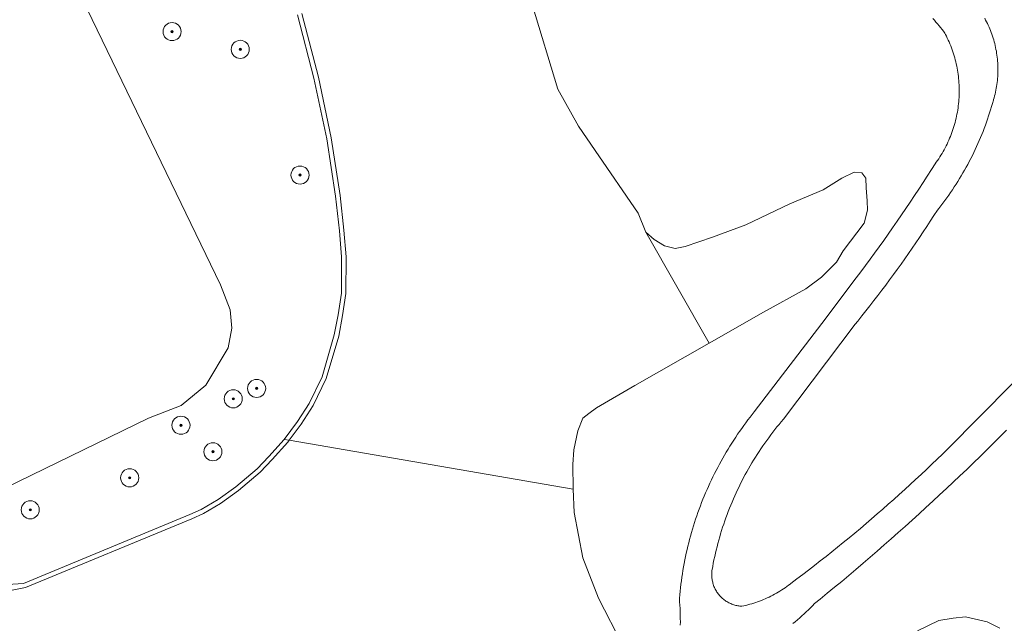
# Model space of a CAD drawing. Header units: metres. Extents: x 131489 to 134032, y 502353 to 503606.
# Tile 51 of 90: x 133030 to 133139, y 502657 to 502723. Entities that reach past the tile are written whole.
import ezdxf

# ---------------------------------------------------------------- set-up
doc = ezdxf.new("R2010")
doc.units = ezdxf.units.M
for name, color, linetype, lineweight in [('B-WE-GR-BOOM-S', 92, 'Continuous', 25), ('B-WE-GR-GRAS-GV', 60, 'Continuous', 13), ('B-WE-OG-TERREIN_CULTUURSCHEIDING-GV', 7, 'Continuous', 18), ('B-WE-OG-WATER_SLOOT-GV', 120, 'Continuous', 18), ('B-WE-VH-VERHARDING_ASFALT-GV', 252, 'Continuous', 18)]:
    doc.layers.add(name, color=color, linetype=linetype, lineweight=lineweight)

# ---------------------------------------------------------------- blocks, each defined once
blk = doc.blocks.new('SGR-BOOM_01-SO')
at = {"linetype": 'ByBlock', "lineweight": 18}
h = blk.add_hatch(color=0, dxfattribs=at)
h.dxf.hatch_style = 1
edge = h.paths.add_edge_path()
edge.add_arc((0, 0), 0.25, 0, 360)
at = {"color": 0, "linetype": 'ByBlock', "lineweight": 18}
for radius in [2, 0.25]:
    blk.add_circle((0, 0), radius, dxfattribs=at)

msp = doc.modelspace()

# ---------------------------------------------------------------- linework, layer by layer
at = {"layer": 'B-WE-GR-GRAS-GV', "flags": 128}
for points in [[(133007.026, 502787.493), (133052.284, 502694.02), (133053.371, 502691.259), (133053.524, 502689.21), (133053.142, 502687.069), (133050.667, 502682.936), (133047.953, 502680.701), (133044.341, 502679.293), (133007.01, 502661.154)], [(133086.748, 502724.96), (133089.573, 502715.622), (133091.833, 502711.524), (133093.696, 502708.841), (133098.463, 502701.929), (133099.281, 502699.84), (133100.215, 502699.026), (133101.364, 502698.32), (133102.545, 502698.019), (133103.634, 502698.258), (133106.657, 502699.266), (133110.327, 502700.655), (133115.208, 502702.963), (133118.898, 502704.513), (133120.962, 502705.777), (133122.329, 502706.44), (133123.178, 502706.384), (133123.597, 502705.805), (133123.647, 502704.714), (133123.749, 502703.284), (133123.778, 502702.276), (133123.433, 502700.833), (133121.115, 502697.763), (133120.36, 502696.52), (133118.713, 502694.873), (133116.975, 502693.578), (133112.292, 502691.009), (133106.278, 502687.577), (133098.074, 502682.896), (133093.824, 502680.425), (133092.975, 502679.792), (133092.316, 502679.286), (133091.776, 502677.882), (133091.349, 502675.779), (133091.218, 502674.154), (133091.277, 502671.434), (133091.355, 502668.867), (133092.316, 502663.861), (133094.075, 502659.408), (133096.737, 502654.18)], [(133026.93, 502660.828), (133030.529, 502661.044), (133048.913, 502668.637), (133050.162, 502669.221), (133052.017, 502670.3), (133053.986, 502671.706), (133056.331, 502673.695), (133057.644, 502675.062), (133059.327, 502676.947), (133060.792, 502678.916), (133062.083, 502680.915), (133063.506, 502683.867), (133064.862, 502688.476), (133065.295, 502690.706), (133065.644, 502693.084), (133065.671, 502697.097), (133065.43, 502699.993), (133065.003, 502703.816), (133064.043, 502710.152), (133062.618, 502716.84), (133060.781, 502723.838)], [(133103.103, 502656.426), (133103.105, 502656.796), (133103.102, 502657.166), (133103.096, 502657.536), (133103.085, 502657.906), (133103.071, 502658.275), (133103.053, 502658.644), (133103.03, 502659.014), (133103.004, 502659.382), (133103.003, 502659.396), (133103.038, 502659.783), (133103.076, 502660.17), (133103.119, 502660.557), (133103.165, 502660.943), (133103.216, 502661.328), (133103.271, 502661.713), (133103.329, 502662.098), (133103.391, 502662.481), (133103.458, 502662.864), (133103.528, 502663.247), (133103.602, 502663.628), (133103.68, 502664.009), (133103.763, 502664.389), (133103.849, 502664.769), (133103.938, 502665.147), (133104.032, 502665.524), (133104.13, 502665.901), (133104.231, 502666.276), (133104.337, 502666.65), (133104.446, 502667.023), (133104.559, 502667.395), (133104.676, 502667.766), (133104.796, 502668.136), (133104.921, 502668.504), (133105.049, 502668.871), (133105.181, 502669.237), (133105.317, 502669.601), (133105.456, 502669.964), (133105.6, 502670.326), (133105.747, 502670.686), (133105.897, 502671.044), (133106.052, 502671.401), (133106.21, 502671.756), (133106.371, 502672.11), (133106.537, 502672.462), (133106.705, 502672.812), (133106.878, 502673.161), (133107.054, 502673.507), (133107.234, 502673.852), (133107.417, 502674.195), (133107.603, 502674.536), (133107.793, 502674.875), (133107.987, 502675.212), (133108.184, 502675.548), (133108.385, 502675.881), (133108.589, 502676.212), (133108.796, 502676.541), (133109.007, 502676.867), (133109.221, 502677.192), (133109.438, 502677.514), (133109.659, 502677.834), (133109.883, 502678.152), (133110.11, 502678.468), (133110.341, 502678.781), (133110.574, 502679.092), (133110.811, 502679.4), (133111.051, 502679.706), (133111.265, 502679.973), (133118.727, 502689.751), (133122.528, 502694.77), (133123.044, 502695.456), (133123.557, 502696.144), (133124.067, 502696.834), (133124.574, 502697.527), (133125.077, 502698.223), (133125.577, 502698.92), (133126.074, 502699.62), (133126.567, 502700.322), (133127.058, 502701.027), (133127.545, 502701.734), (133128.029, 502702.443), (133128.509, 502703.154), (133128.986, 502703.867), (133129.46, 502704.583), (133129.93, 502705.301), (133130.397, 502706.021), (133130.861, 502706.744), (133131.258, 502707.368), (133131.395, 502707.556), (133131.529, 502707.746), (133131.659, 502707.939), (133131.787, 502708.134), (133131.911, 502708.331), (133132.031, 502708.53), (133132.148, 502708.731), (133132.262, 502708.934), (133132.372, 502709.14), (133132.478, 502709.346), (133132.581, 502709.555), (133132.68, 502709.766), (133132.776, 502709.978), (133132.868, 502710.192), (133132.956, 502710.407), (133133.041, 502710.624), (133133.122, 502710.842), (133133.199, 502711.061), (133133.272, 502711.282), (133133.342, 502711.504), (133133.408, 502711.728), (133133.469, 502711.952), (133133.527, 502712.177), (133133.581, 502712.404), (133133.632, 502712.631), (133133.678, 502712.859), (133133.72, 502713.088), (133133.759, 502713.317), (133133.793, 502713.548), (133133.824, 502713.778), (133133.85, 502714.01), (133133.873, 502714.241), (133133.891, 502714.473), (133133.906, 502714.705), (133133.917, 502714.938), (133133.923, 502715.17), (133133.926, 502715.403), (133133.924, 502715.636), (133133.919, 502715.869), (133133.91, 502716.101), (133133.896, 502716.333), (133133.879, 502716.566), (133133.858, 502716.797), (133133.832, 502717.029), (133133.803, 502717.259), (133133.77, 502717.49), (133133.732, 502717.72), (133133.691, 502717.949), (133133.646, 502718.177), (133133.597, 502718.404), (133133.544, 502718.631), (133133.487, 502718.857), (133133.427, 502719.081), (133133.362, 502719.305), (133133.294, 502719.527), (133133.222, 502719.749), (133133.146, 502719.969), (133133.066, 502720.187), (133132.982, 502720.405), (133132.895, 502720.62), (133132.804, 502720.835), (133132.71, 502721.047), (133132.611, 502721.258), (133132.51, 502721.467), (133132.404, 502721.675), (133132.34, 502721.797), (133132.183, 502722.009), (133132.024, 502722.219), (133131.861, 502722.427), (133131.695, 502722.632), (133131.525, 502722.835), (133131.353, 502723.035), (133131.178, 502723.232), (133131, 502723.427)], [(133136.737, 502723.447), (133136.84, 502723.257), (133136.94, 502723.066), (133137.036, 502722.872), (133137.128, 502722.677), (133137.217, 502722.48), (133137.302, 502722.282), (133137.383, 502722.082), (133137.461, 502721.88), (133137.535, 502721.678), (133137.605, 502721.473), (133137.671, 502721.268), (133137.733, 502721.061), (133137.792, 502720.854), (133137.847, 502720.645), (133137.898, 502720.435), (133137.945, 502720.224), (133137.988, 502720.013), (133138.027, 502719.801), (133138.062, 502719.588), (133138.094, 502719.374), (133138.121, 502719.16), (133138.144, 502718.945), (133138.164, 502718.73), (133138.179, 502718.515), (133138.19, 502718.299), (133138.198, 502718.084), (133138.201, 502717.868), (133138.2, 502717.652), (133138.196, 502717.436), (133138.187, 502717.22), (133138.175, 502717.005), (133138.158, 502716.79), (133138.137, 502716.575), (133138.113, 502716.36), (133138.084, 502716.146), (133138.052, 502715.933), (133138.015, 502715.72), (133137.975, 502715.508), (133137.931, 502715.297), (133137.882, 502715.086), (133137.83, 502714.877), (133137.774, 502714.668), (133137.715, 502714.461), (133137.698, 502714.406), (133137.601, 502714.055), (133137.5, 502713.705), (133137.395, 502713.356), (133137.287, 502713.009), (133137.175, 502712.662), (133137.058, 502712.317), (133136.938, 502711.973), (133136.815, 502711.631), (133136.687, 502711.29), (133136.556, 502710.95), (133136.421, 502710.612), (133136.283, 502710.275), (133136.14, 502709.94), (133135.994, 502709.606), (133135.845, 502709.274), (133135.691, 502708.944), (133135.535, 502708.615), (133135.374, 502708.288), (133135.21, 502707.963), (133135.042, 502707.64), (133134.871, 502707.318), (133134.697, 502706.999), (133134.518, 502706.681), (133134.337, 502706.366), (133134.152, 502706.052), (133133.963, 502705.74), (133133.771, 502705.431), (133133.576, 502705.124), (133133.377, 502704.818), (133133.175, 502704.515), (133132.969, 502704.215), (133132.761, 502703.916), (133132.549, 502703.62), (133132.334, 502703.326), (133132.115, 502703.035), (133131.894, 502702.746), (133131.669, 502702.459), (133131.508, 502702.258), (133131.122, 502701.652), (133130.732, 502701.049), (133130.339, 502700.448), (133129.943, 502699.849), (133129.543, 502699.252), (133129.14, 502698.657), (133128.734, 502698.065), (133128.324, 502697.475), (133127.911, 502696.887), (133127.495, 502696.301), (133127.076, 502695.718), (133126.653, 502695.137), (133126.227, 502694.559), (133125.798, 502693.983), (133125.366, 502693.409), (133124.93, 502692.838), (133124.492, 502692.269), (133124.05, 502691.702), (133123.605, 502691.139), (133123.157, 502690.577), (133122.706, 502690.018), (133122.418, 502689.665), (133114.493, 502679.174), (133114.251, 502678.89), (133114.013, 502678.604), (133113.777, 502678.315), (133113.545, 502678.024), (133113.316, 502677.73), (133113.09, 502677.434), (133112.867, 502677.135), (133112.647, 502676.834), (133112.431, 502676.531), (133112.218, 502676.225), (133112.008, 502675.917), (133111.802, 502675.607), (133111.599, 502675.295), (133111.399, 502674.98), (133111.202, 502674.664), (133111.009, 502674.345), (133110.82, 502674.024), (133110.634, 502673.701), (133110.451, 502673.377), (133110.272, 502673.05), (133110.096, 502672.721), (133109.924, 502672.391), (133109.756, 502672.058), (133109.591, 502671.724), (133109.43, 502671.388), (133109.272, 502671.051), (133109.118, 502670.712), (133108.967, 502670.371), (133108.821, 502670.028), (133108.678, 502669.684), (133108.538, 502669.339), (133108.403, 502668.992), (133108.271, 502668.643), (133108.142, 502668.293), (133108.018, 502667.942), (133107.897, 502667.59), (133107.781, 502667.236), (133107.668, 502666.881), (133107.558, 502666.524), (133107.453, 502666.167), (133107.351, 502665.809), (133107.254, 502665.449), (133107.16, 502665.088), (133107.07, 502664.727), (133106.984, 502664.364), (133106.902, 502664.001), (133106.823, 502663.637), (133106.749, 502663.271), (133106.679, 502662.906), (133106.619, 502662.578), (133106.602, 502662.461), (133106.589, 502662.343), (133106.58, 502662.225), (133106.575, 502662.107), (133106.574, 502661.988), (133106.577, 502661.87), (133106.584, 502661.752), (133106.595, 502661.634), (133106.61, 502661.516), (133106.629, 502661.399), (133106.652, 502661.283), (133106.679, 502661.168), (133106.709, 502661.054), (133106.744, 502660.94), (133106.782, 502660.828), (133106.824, 502660.717), (133106.87, 502660.608), (133106.919, 502660.501), (133106.972, 502660.395), (133107.029, 502660.291), (133107.089, 502660.189), (133107.152, 502660.089), (133107.219, 502659.991), (133107.289, 502659.896), (133107.363, 502659.802), (133107.439, 502659.712), (133107.518, 502659.624), (133107.601, 502659.539), (133107.686, 502659.457), (133107.774, 502659.377), (133107.864, 502659.301), (133107.957, 502659.228), (133108.053, 502659.158), (133108.15, 502659.091), (133108.25, 502659.027), (133108.352, 502658.967), (133108.456, 502658.91), (133108.562, 502658.857), (133108.67, 502658.808), (133108.779, 502658.762), (133108.89, 502658.72), (133109.002, 502658.682), (133109.115, 502658.647), (133109.23, 502658.617), (133109.345, 502658.59), (133109.461, 502658.567), (133109.578, 502658.548), (133109.695, 502658.533), (133109.813, 502658.522), (133109.891, 502658.517), (133110.114, 502658.565), (133110.337, 502658.617), (133110.558, 502658.673), (133110.779, 502658.732), (133110.998, 502658.796), (133111.216, 502658.863), (133111.433, 502658.935), (133111.649, 502659.01), (133111.863, 502659.088), (133112.076, 502659.171), (133112.288, 502659.257), (133112.498, 502659.347), (133112.706, 502659.44), (133112.913, 502659.538), (133113.118, 502659.638), (133113.321, 502659.743), (133113.522, 502659.851), (133113.721, 502659.962), (133113.919, 502660.077), (133114.114, 502660.195), (133114.307, 502660.317), (133114.498, 502660.442), (133114.687, 502660.571), (133114.874, 502660.702), (133115.058, 502660.837), (133115.24, 502660.975), (133115.329, 502661.045), (133115.982, 502661.534), (133116.632, 502662.026), (133117.28, 502662.521), (133117.926, 502663.019), (133118.569, 502663.521), (133119.209, 502664.025), (133119.847, 502664.533), (133120.483, 502665.044), (133121.116, 502665.558), (133121.747, 502666.075), (133122.375, 502666.595), (133123, 502667.119), (133123.623, 502667.645), (133124.244, 502668.174), (133124.861, 502668.707), (133125.476, 502669.242), (133126.089, 502669.781), (133126.699, 502670.322), (133127.306, 502670.867), (133127.91, 502671.414), (133128.512, 502671.964), (133129.111, 502672.518), (133129.707, 502673.074), (133130.301, 502673.633), (133130.892, 502674.195), (133131.48, 502674.76), (133132.065, 502675.328), (133132.582, 502675.834), (133154.157, 502697.574)]]:
    msp.add_lwpolyline(points, dxfattribs=at)
at = {"layer": 'B-WE-OG-TERREIN_CULTUURSCHEIDING-GV', "flags": 128}
msp.add_lwpolyline([(133007.01, 502661.154), (133044.341, 502679.293), (133047.953, 502680.701), (133050.667, 502682.936), (133053.142, 502687.069), (133053.524, 502689.21), (133053.371, 502691.259), (133052.284, 502694.02), (133007.026, 502787.493)], dxfattribs=at)
at = {"layer": 'B-WE-OG-WATER_SLOOT-GV', "flags": 128}
for points in [[(133061.262, 502723.973), (133063.105, 502716.956), (133064.535, 502710.242), (133065.499, 502703.881), (133065.928, 502700.041), (133066.171, 502697.116), (133066.144, 502693.046), (133065.788, 502690.622), (133065.348, 502688.357), (133063.974, 502683.687), (133062.52, 502680.67), (133061.203, 502678.631), (133059.879, 502676.852), (133091.277, 502671.434), (133091.218, 502674.154), (133091.349, 502675.779), (133091.776, 502677.882), (133092.316, 502679.286), (133092.975, 502679.792), (133093.824, 502680.425), (133098.074, 502682.896), (133106.278, 502687.577), (133099.281, 502699.84), (133098.463, 502701.929), (133093.696, 502708.841), (133091.833, 502711.524), (133089.573, 502715.622), (133086.748, 502724.96)], [(133060.781, 502723.838), (133062.618, 502716.84), (133064.043, 502710.152), (133065.003, 502703.816), (133065.43, 502699.993), (133065.671, 502697.097), (133065.644, 502693.084), (133065.295, 502690.706), (133064.862, 502688.476), (133063.506, 502683.867), (133062.083, 502680.915), (133060.792, 502678.916), (133059.327, 502676.947), (133059.879, 502676.852), (133061.203, 502678.631), (133062.52, 502680.67), (133063.974, 502683.687), (133065.348, 502688.357), (133065.788, 502690.622), (133066.144, 502693.046), (133066.171, 502697.116), (133065.928, 502700.041), (133065.499, 502703.881), (133064.535, 502710.242), (133063.105, 502716.956), (133061.262, 502723.973)], [(133028.545, 502660.136), (133030.72, 502660.582), (133049.115, 502668.179), (133050.394, 502668.778), (133052.288, 502669.879), (133054.294, 502671.311), (133056.674, 502673.33), (133058.011, 502674.722), (133059.715, 502676.631), (133059.879, 502676.852), (133059.327, 502676.947), (133057.644, 502675.062), (133056.331, 502673.695), (133053.986, 502671.706), (133052.017, 502670.3), (133050.162, 502669.221), (133048.913, 502668.637), (133030.529, 502661.044), (133026.93, 502660.828)], [(133096.737, 502654.18), (133094.075, 502659.408), (133092.316, 502663.861), (133091.355, 502668.867), (133091.277, 502671.434), (133059.879, 502676.852), (133059.715, 502676.631), (133058.011, 502674.722), (133056.674, 502673.33), (133054.294, 502671.311), (133052.288, 502669.879), (133050.394, 502668.778), (133049.115, 502668.179), (133030.72, 502660.582), (133028.545, 502660.136)], [(133138.405, 502656.096), (133137.005, 502656.816), (133134.632, 502657.346), (133133.271, 502657.195), (133131.677, 502656.96), (133129.33, 502655.807)]]:
    msp.add_lwpolyline(points, dxfattribs=at)
msp.add_lwpolyline([(133099.281, 502699.84), (133106.278, 502687.577), (133112.292, 502691.009), (133116.975, 502693.578), (133118.713, 502694.873), (133120.36, 502696.52), (133121.115, 502697.763), (133123.433, 502700.833), (133123.778, 502702.276), (133123.749, 502703.284), (133123.647, 502704.714), (133123.597, 502705.805), (133123.178, 502706.384), (133122.329, 502706.44), (133120.962, 502705.777), (133118.898, 502704.513), (133115.208, 502702.963), (133110.327, 502700.655), (133106.657, 502699.266), (133103.634, 502698.258), (133102.545, 502698.019), (133101.364, 502698.32), (133100.215, 502699.026)], close=True, dxfattribs=at)
at = {"layer": 'B-WE-VH-VERHARDING_ASFALT-GV', "flags": 128}
for points in [[(133131, 502723.427), (133131.178, 502723.232), (133131.353, 502723.035), (133131.525, 502722.835), (133131.695, 502722.632), (133131.861, 502722.427), (133132.024, 502722.219), (133132.183, 502722.009), (133132.34, 502721.797), (133132.404, 502721.675), (133132.51, 502721.467), (133132.611, 502721.258), (133132.71, 502721.047), (133132.804, 502720.835), (133132.895, 502720.62), (133132.982, 502720.405), (133133.066, 502720.187), (133133.146, 502719.969), (133133.222, 502719.749), (133133.294, 502719.527), (133133.362, 502719.305), (133133.427, 502719.081), (133133.487, 502718.857), (133133.544, 502718.631), (133133.597, 502718.404), (133133.646, 502718.177), (133133.691, 502717.949), (133133.732, 502717.72), (133133.77, 502717.49), (133133.803, 502717.259), (133133.832, 502717.029), (133133.858, 502716.797), (133133.879, 502716.566), (133133.896, 502716.333), (133133.91, 502716.101), (133133.919, 502715.869), (133133.924, 502715.636), (133133.926, 502715.403), (133133.923, 502715.17), (133133.917, 502714.938), (133133.906, 502714.705), (133133.891, 502714.473), (133133.873, 502714.241), (133133.85, 502714.01), (133133.824, 502713.778), (133133.793, 502713.548), (133133.759, 502713.317), (133133.72, 502713.088), (133133.678, 502712.859), (133133.632, 502712.631), (133133.581, 502712.404), (133133.527, 502712.177), (133133.469, 502711.952), (133133.408, 502711.728), (133133.342, 502711.504), (133133.272, 502711.282), (133133.199, 502711.061), (133133.122, 502710.842), (133133.041, 502710.624), (133132.956, 502710.407), (133132.868, 502710.192), (133132.776, 502709.978), (133132.68, 502709.766), (133132.581, 502709.555), (133132.478, 502709.346), (133132.372, 502709.14), (133132.262, 502708.934), (133132.148, 502708.731), (133132.031, 502708.53), (133131.911, 502708.331), (133131.787, 502708.134), (133131.659, 502707.939), (133131.529, 502707.746), (133131.395, 502707.556), (133131.258, 502707.368), (133130.861, 502706.744), (133130.397, 502706.021), (133129.93, 502705.301), (133129.46, 502704.583), (133128.986, 502703.867), (133128.509, 502703.154), (133128.029, 502702.443), (133127.545, 502701.734), (133127.058, 502701.027), (133126.567, 502700.322), (133126.074, 502699.62), (133125.577, 502698.92), (133125.077, 502698.223), (133124.574, 502697.527), (133124.067, 502696.834), (133123.557, 502696.144), (133123.044, 502695.456), (133122.528, 502694.77), (133118.727, 502689.751), (133111.265, 502679.973), (133111.051, 502679.706), (133110.811, 502679.4), (133110.574, 502679.092), (133110.341, 502678.781), (133110.11, 502678.468), (133109.883, 502678.152), (133109.659, 502677.834), (133109.438, 502677.514), (133109.221, 502677.192), (133109.007, 502676.867), (133108.796, 502676.541), (133108.589, 502676.212), (133108.385, 502675.881), (133108.184, 502675.548), (133107.987, 502675.212), (133107.793, 502674.875), (133107.603, 502674.536), (133107.417, 502674.195), (133107.234, 502673.852), (133107.054, 502673.507), (133106.878, 502673.161), (133106.705, 502672.812), (133106.537, 502672.462), (133106.371, 502672.11), (133106.21, 502671.756), (133106.052, 502671.401), (133105.897, 502671.044), (133105.747, 502670.686), (133105.6, 502670.326), (133105.456, 502669.964), (133105.317, 502669.601), (133105.181, 502669.237), (133105.049, 502668.871), (133104.921, 502668.504), (133104.796, 502668.136), (133104.676, 502667.766), (133104.559, 502667.395), (133104.446, 502667.023), (133104.337, 502666.65), (133104.231, 502666.276), (133104.13, 502665.901), (133104.032, 502665.524), (133103.938, 502665.147), (133103.849, 502664.769), (133103.763, 502664.389), (133103.68, 502664.009), (133103.602, 502663.628), (133103.528, 502663.247), (133103.458, 502662.864), (133103.391, 502662.481), (133103.329, 502662.098), (133103.271, 502661.713), (133103.216, 502661.328), (133103.165, 502660.943), (133103.119, 502660.557), (133103.076, 502660.17), (133103.038, 502659.783), (133103.003, 502659.396), (133103.004, 502659.382), (133103.03, 502659.014), (133103.053, 502658.644), (133103.071, 502658.275), (133103.085, 502657.906), (133103.096, 502657.536), (133103.102, 502657.166), (133103.105, 502656.796), (133103.103, 502656.426)], [(133154.157, 502697.574), (133132.582, 502675.834), (133132.065, 502675.328), (133131.48, 502674.76), (133130.892, 502674.195), (133130.301, 502673.633), (133129.707, 502673.074), (133129.111, 502672.518), (133128.512, 502671.964), (133127.91, 502671.414), (133127.306, 502670.867), (133126.699, 502670.322), (133126.089, 502669.781), (133125.476, 502669.242), (133124.861, 502668.707), (133124.244, 502668.174), (133123.623, 502667.645), (133123, 502667.119), (133122.375, 502666.595), (133121.747, 502666.075), (133121.116, 502665.558), (133120.483, 502665.044), (133119.847, 502664.533), (133119.209, 502664.025), (133118.569, 502663.521), (133117.926, 502663.019), (133117.28, 502662.521), (133116.632, 502662.026), (133115.982, 502661.534), (133115.329, 502661.045), (133115.24, 502660.975), (133115.058, 502660.837), (133114.874, 502660.702), (133114.687, 502660.571), (133114.498, 502660.442), (133114.307, 502660.317), (133114.114, 502660.195), (133113.919, 502660.077), (133113.721, 502659.962), (133113.522, 502659.851), (133113.321, 502659.743), (133113.118, 502659.638), (133112.913, 502659.538), (133112.706, 502659.44), (133112.498, 502659.347), (133112.288, 502659.257), (133112.076, 502659.171), (133111.863, 502659.088), (133111.649, 502659.01), (133111.433, 502658.935), (133111.216, 502658.863), (133110.998, 502658.796), (133110.779, 502658.732), (133110.558, 502658.673), (133110.337, 502658.617), (133110.114, 502658.565), (133109.891, 502658.517), (133109.813, 502658.522), (133109.695, 502658.533), (133109.578, 502658.548), (133109.461, 502658.567), (133109.345, 502658.59), (133109.23, 502658.617), (133109.115, 502658.647), (133109.002, 502658.682), (133108.89, 502658.72), (133108.779, 502658.762), (133108.67, 502658.808), (133108.562, 502658.857), (133108.456, 502658.91), (133108.352, 502658.967), (133108.25, 502659.027), (133108.15, 502659.091), (133108.053, 502659.158), (133107.957, 502659.228), (133107.864, 502659.301), (133107.774, 502659.377), (133107.686, 502659.457), (133107.601, 502659.539), (133107.518, 502659.624), (133107.439, 502659.712), (133107.363, 502659.802), (133107.289, 502659.896), (133107.219, 502659.991), (133107.152, 502660.089), (133107.089, 502660.189), (133107.029, 502660.291), (133106.972, 502660.395), (133106.919, 502660.501), (133106.87, 502660.608), (133106.824, 502660.717), (133106.782, 502660.828), (133106.744, 502660.94), (133106.709, 502661.054), (133106.679, 502661.168), (133106.652, 502661.283), (133106.629, 502661.399), (133106.61, 502661.516), (133106.595, 502661.634), (133106.584, 502661.752), (133106.577, 502661.87), (133106.574, 502661.988), (133106.575, 502662.107), (133106.58, 502662.225), (133106.589, 502662.343), (133106.602, 502662.461), (133106.619, 502662.578), (133106.679, 502662.906), (133106.749, 502663.271), (133106.823, 502663.637), (133106.902, 502664.001), (133106.984, 502664.364), (133107.07, 502664.727), (133107.16, 502665.088), (133107.254, 502665.449), (133107.351, 502665.809), (133107.453, 502666.167), (133107.558, 502666.524), (133107.668, 502666.881), (133107.781, 502667.236), (133107.897, 502667.59), (133108.018, 502667.942), (133108.142, 502668.293), (133108.271, 502668.643), (133108.403, 502668.992), (133108.538, 502669.339), (133108.678, 502669.684), (133108.821, 502670.028), (133108.967, 502670.371), (133109.118, 502670.712), (133109.272, 502671.051), (133109.43, 502671.388), (133109.591, 502671.724), (133109.756, 502672.058), (133109.924, 502672.391), (133110.096, 502672.721), (133110.272, 502673.05), (133110.451, 502673.377), (133110.634, 502673.701), (133110.82, 502674.024), (133111.009, 502674.345), (133111.202, 502674.664), (133111.399, 502674.98), (133111.599, 502675.295), (133111.802, 502675.607), (133112.008, 502675.917), (133112.218, 502676.225), (133112.431, 502676.531), (133112.647, 502676.834), (133112.867, 502677.135), (133113.09, 502677.434), (133113.316, 502677.73), (133113.545, 502678.024), (133113.777, 502678.315), (133114.013, 502678.604), (133114.251, 502678.89), (133114.493, 502679.174), (133122.418, 502689.665), (133122.706, 502690.018), (133123.157, 502690.577), (133123.605, 502691.139), (133124.05, 502691.702), (133124.492, 502692.269), (133124.93, 502692.838), (133125.366, 502693.409), (133125.798, 502693.983), (133126.227, 502694.559), (133126.653, 502695.137), (133127.076, 502695.718), (133127.495, 502696.301), (133127.911, 502696.887), (133128.324, 502697.475), (133128.734, 502698.065), (133129.14, 502698.657), (133129.543, 502699.252), (133129.943, 502699.849), (133130.339, 502700.448), (133130.732, 502701.049), (133131.122, 502701.652), (133131.508, 502702.258), (133131.669, 502702.459), (133131.894, 502702.746), (133132.115, 502703.035), (133132.334, 502703.326), (133132.549, 502703.62), (133132.761, 502703.916), (133132.969, 502704.215), (133133.175, 502704.515), (133133.377, 502704.818), (133133.576, 502705.124), (133133.771, 502705.431), (133133.963, 502705.74), (133134.152, 502706.052), (133134.337, 502706.366), (133134.518, 502706.681), (133134.697, 502706.999), (133134.871, 502707.318), (133135.042, 502707.64), (133135.21, 502707.963), (133135.374, 502708.288), (133135.535, 502708.615), (133135.691, 502708.944), (133135.845, 502709.274), (133135.994, 502709.606), (133136.14, 502709.94), (133136.283, 502710.275), (133136.421, 502710.612), (133136.556, 502710.95), (133136.687, 502711.29), (133136.815, 502711.631), (133136.938, 502711.973), (133137.058, 502712.317), (133137.175, 502712.662), (133137.287, 502713.009), (133137.395, 502713.356), (133137.5, 502713.705), (133137.601, 502714.055), (133137.698, 502714.406), (133137.715, 502714.461), (133137.774, 502714.668), (133137.83, 502714.877), (133137.882, 502715.086), (133137.931, 502715.297), (133137.975, 502715.508), (133138.015, 502715.72), (133138.052, 502715.933), (133138.084, 502716.146), (133138.113, 502716.36), (133138.137, 502716.575), (133138.158, 502716.79), (133138.175, 502717.005), (133138.187, 502717.22), (133138.196, 502717.436), (133138.2, 502717.652), (133138.201, 502717.868), (133138.198, 502718.084), (133138.19, 502718.299), (133138.179, 502718.515), (133138.164, 502718.73), (133138.144, 502718.945), (133138.121, 502719.16), (133138.094, 502719.374), (133138.062, 502719.588), (133138.027, 502719.801), (133137.988, 502720.013), (133137.945, 502720.224), (133137.898, 502720.435), (133137.847, 502720.645), (133137.792, 502720.854), (133137.733, 502721.061), (133137.671, 502721.268), (133137.605, 502721.473), (133137.535, 502721.678), (133137.461, 502721.88), (133137.383, 502722.082), (133137.302, 502722.282), (133137.217, 502722.48), (133137.128, 502722.677), (133137.036, 502722.872), (133136.94, 502723.066), (133136.84, 502723.257), (133136.737, 502723.447)], [(133115.552, 502656.597), (133115.803, 502656.805), (133116.052, 502657.015), (133116.298, 502657.229), (133116.541, 502657.446), (133116.782, 502657.666), (133117.02, 502657.889), (133117.255, 502658.114), (133117.488, 502658.343), (133117.717, 502658.574), (133117.944, 502658.808), (133118.552, 502659.302), (133119.349, 502659.954), (133120.144, 502660.61), (133120.937, 502661.268), (133121.726, 502661.93), (133122.514, 502662.595), (133123.298, 502663.262), (133124.08, 502663.933), (133124.86, 502664.607), (133125.637, 502665.284), (133126.411, 502665.964), (133127.182, 502666.647), (133127.951, 502667.332), (133128.717, 502668.021), (133129.481, 502668.713), (133130.242, 502669.408), (133131, 502670.105), (133131.755, 502670.806), (133132.508, 502671.51), (133133.258, 502672.216), (133134.005, 502672.926), (133134.749, 502673.638), (133135.491, 502674.353), (133136.23, 502675.071), (133136.966, 502675.792), (133137.699, 502676.516), (133138.43, 502677.242), (133139.158, 502677.972)]]:
    msp.add_lwpolyline(points, dxfattribs=at)

# ---------------------------------------------------------------- block references
at = {"layer": 'B-WE-GR-BOOM-S', "xscale": 0.5, "yscale": 0.5, "zscale": 0.5}
for p in [(133046.94, 502721.976), (133054.469, 502720.017), (133061.076, 502706.134), (133056.283, 502682.572), (133053.695, 502681.425), (133047.92, 502678.505), (133051.451, 502675.576), (133042.253, 502672.701), (133031.261, 502669.169)]:
    msp.add_blockref('SGR-BOOM_01-SO', p, dxfattribs=at)

doc.saveas('drawing.dxf')
